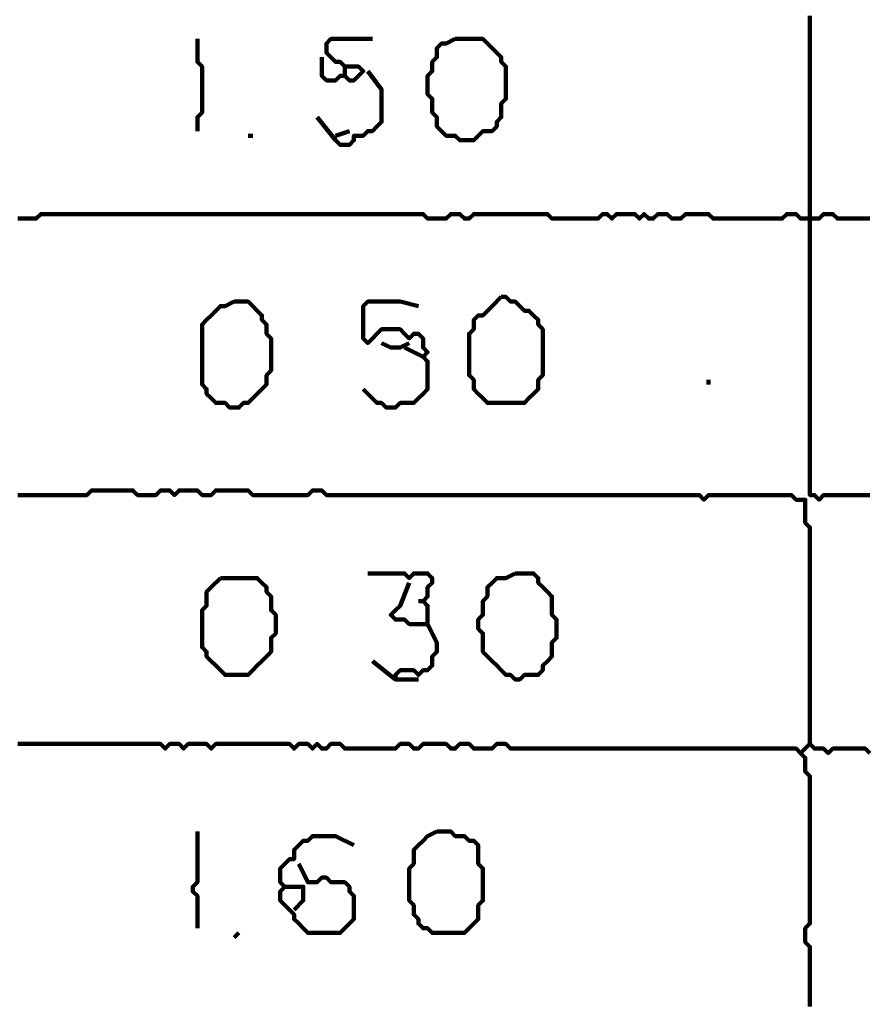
# Model space of a CAD drawing. Header units: metres. Extents: x 1959 to 4131, y 3282 to 4313.
# Tile 41 of 256: x 2124.23 to 2125.93, y 4295.84 to 4297.81. Entities that reach past the tile are written whole.
import ezdxf

# ---------------------------------------------------------------- set-up
doc = ezdxf.new("R2010")
doc.units = ezdxf.units.M
doc.layers.add('P', color=250, linetype='Continuous', lineweight=100)

msp = doc.modelspace()

# ---------------------------------------------------------------- linework, layer by layer
at = {"layer": 'P', "color": 0, "linetype": 'Continuous'}
for points in [[(2125.8107, 4297.8208), (2125.8107, 4297.8116), (2125.8107, 4297.8024), (2125.8107, 4297.7931), (2125.8107, 4297.7839), (2125.8107, 4297.7747), (2125.8107, 4297.7654), (2125.8107, 4297.7562), (2125.8107, 4297.747), (2125.8107, 4297.7378), (2125.8107, 4297.7285), (2125.8107, 4297.7193), (2125.8107, 4297.7101), (2125.8107, 4297.7008), (2125.8107, 4297.6916), (2125.8107, 4297.6824), (2125.8107, 4297.6731), (2125.8107, 4297.6639), (2125.8107, 4297.6547), (2125.8107, 4297.6454), (2125.8107, 4297.6362), (2125.8107, 4297.627), (2125.8107, 4297.6178), (2125.8107, 4297.6085), (2125.8107, 4297.5993), (2125.8107, 4297.5901), (2125.8107, 4297.5808), (2125.8107, 4297.5716), (2125.8107, 4297.5624), (2125.8107, 4297.5531), (2125.8107, 4297.5439), (2125.8107, 4297.5347), (2125.8107, 4297.5254), (2125.8107, 4297.5162), (2125.8107, 4297.507), (2125.8107, 4297.4978), (2125.8107, 4297.4885), (2125.8107, 4297.4793), (2125.8107, 4297.4701), (2125.8107, 4297.4608), (2125.8107, 4297.4516), (2125.8107, 4297.4424), (2125.8107, 4297.4331), (2125.8107, 4297.4239), (2125.8107, 4297.4147), (2125.8107, 4297.4054), (2125.8107, 4297.3962), (2125.8107, 4297.387), (2125.8107, 4297.3778), (2125.8107, 4297.3685), (2125.8107, 4297.3593), (2125.8107, 4297.3501), (2125.8107, 4297.3408), (2125.8107, 4297.3316), (2125.8107, 4297.3224), (2125.8107, 4297.3131), (2125.8107, 4297.3039), (2125.8107, 4297.2947), (2125.8107, 4297.2854), (2125.8107, 4297.2762), (2125.8107, 4297.267), (2125.8107, 4297.2578), (2125.8107, 4297.2485), (2125.8107, 4297.2393), (2125.8107, 4297.2301), (2125.8107, 4297.2208), (2125.8107, 4297.2116), (2125.8107, 4297.2024), (2125.8107, 4297.1931), (2125.8107, 4297.1839), (2125.8107, 4297.1747), (2125.8107, 4297.1654), (2125.8107, 4297.1562), (2125.8107, 4297.147), (2125.8107, 4297.1378), (2125.8107, 4297.1285), (2125.8107, 4297.1193), (2125.8107, 4297.1101), (2125.8107, 4297.1008), (2125.8107, 4297.0916), (2125.8107, 4297.0824), (2125.8107, 4297.0731), (2125.8107, 4297.0639), (2125.8107, 4297.0547), (2125.8107, 4297.0454), (2125.8107, 4297.0362), (2125.8107, 4297.027), (2125.8107, 4297.0178), (2125.8107, 4297.0085), (2125.8107, 4296.9993), (2125.8107, 4296.9901), (2125.8107, 4296.9808), (2125.8107, 4296.9716), (2125.8107, 4296.9624), (2125.8107, 4296.9531), (2125.8107, 4296.9439), (2125.8107, 4296.9347), (2125.8107, 4296.9254), (2125.8107, 4296.9162), (2125.8107, 4296.907), (2125.8107, 4296.8978), (2125.8107, 4296.8885), (2125.8107, 4296.8793), (2125.8107, 4296.8701), (2125.8107, 4296.8608), (2125.8199, 4296.8608), (2125.8292, 4296.8516), (2125.8384, 4296.8608), (2125.8476, 4296.8608), (2125.8568, 4296.8608), (2125.8661, 4296.8608), (2125.8753, 4296.8608), (2125.8845, 4296.8608), (2125.8938, 4296.8608), (2125.903, 4296.8608), (2125.9122, 4296.8608), (2125.9215, 4296.8608), (2125.9307, 4296.8608)], [(2124.583, 4297.7747), (2124.583, 4297.7378), (2124.583, 4297.7285), (2124.5922, 4297.7193), (2124.5922, 4297.7101), (2124.5922, 4297.7008), (2124.5922, 4297.6916), (2124.5922, 4297.6824), (2124.5922, 4297.6731), (2124.5922, 4297.6639), (2124.5922, 4297.6547), (2124.5922, 4297.6454), (2124.5922, 4297.6362), (2124.5922, 4297.627), (2124.583, 4297.6178), (2124.583, 4297.6085), (2124.583, 4297.5901)], [(2124.8322, 4297.7378), (2124.8322, 4297.7008), (2124.8415, 4297.6916), (2124.8507, 4297.6916), (2124.8599, 4297.6916), (2124.8692, 4297.7008), (2124.8784, 4297.7008), (2124.8876, 4297.6916), (2124.8968, 4297.6916), (2124.9061, 4297.7008), (2124.9153, 4297.7101), (2124.9061, 4297.7193), (2124.8968, 4297.7193), (2124.8876, 4297.7193), (2124.8784, 4297.7193), (2124.8692, 4297.7285), (2124.8599, 4297.7285), (2124.8507, 4297.7378), (2124.8415, 4297.747), (2124.8415, 4297.7562), (2124.8415, 4297.7654), (2124.8507, 4297.7747), (2124.8599, 4297.7747), (2124.8692, 4297.7747), (2124.8784, 4297.7747), (2124.8876, 4297.7747), (2124.8968, 4297.7747), (2124.9061, 4297.7747), (2124.9338, 4297.7747)], [(2125.0999, 4297.7747), (2125.1092, 4297.7747), (2125.1184, 4297.7747), (2125.1276, 4297.7747), (2125.1368, 4297.7747), (2125.1461, 4297.7747), (2125.1553, 4297.7747), (2125.1645, 4297.7654), (2125.1738, 4297.7562), (2125.183, 4297.747), (2125.1922, 4297.7378), (2125.1922, 4297.7285), (2125.2015, 4297.7193), (2125.2015, 4297.7101), (2125.2015, 4297.7008), (2125.2015, 4297.6916), (2125.2015, 4297.6824), (2125.2015, 4297.6731), (2125.2015, 4297.6639), (2125.2015, 4297.6547), (2125.1922, 4297.6454), (2125.1922, 4297.6362), (2125.1922, 4297.627), (2125.1922, 4297.6178), (2125.183, 4297.6085), (2125.183, 4297.5993), (2125.1738, 4297.5901), (2125.1645, 4297.5901), (2125.1553, 4297.5901), (2125.1461, 4297.5808), (2125.1368, 4297.5716), (2125.1276, 4297.5716), (2125.1184, 4297.5716), (2125.1092, 4297.5716), (2125.0999, 4297.5808), (2125.0907, 4297.5808), (2125.0815, 4297.5808), (2125.0722, 4297.5901), (2125.063, 4297.5993), (2125.063, 4297.6085), (2125.063, 4297.6178), (2125.0538, 4297.627), (2125.0538, 4297.6362), (2125.0538, 4297.6454), (2125.0538, 4297.6547), (2125.0445, 4297.6639), (2125.0445, 4297.6731), (2125.0445, 4297.6824), (2125.0445, 4297.6916), (2125.0445, 4297.7008), (2125.0538, 4297.7101), (2125.0538, 4297.7193), (2125.0538, 4297.7285), (2125.063, 4297.7378), (2125.063, 4297.747), (2125.063, 4297.7562), (2125.0722, 4297.7654), (2125.0815, 4297.7654), (2125.0999, 4297.7747)], [(2124.9245, 4297.7101), (2124.9522, 4297.6731), (2124.9522, 4297.6639), (2124.9522, 4297.6547), (2124.9522, 4297.6454), (2124.9522, 4297.6362), (2124.9522, 4297.627), (2124.9522, 4297.6178), (2124.9522, 4297.6085), (2124.943, 4297.5993), (2124.9338, 4297.5901), (2124.9245, 4297.5901), (2124.9153, 4297.5808), (2124.9061, 4297.5808), (2124.8968, 4297.5808), (2124.8968, 4297.5716), (2124.8876, 4297.5624), (2124.8784, 4297.5624), (2124.8692, 4297.5624), (2124.8599, 4297.5716), (2124.823, 4297.6178)], [(2124.8784, 4297.7193), (2124.8784, 4297.7008)], [(2124.8599, 4297.5808), (2124.8876, 4297.5901)], [(2124.6845, 4297.5808), (2124.6938, 4297.5808)], [(2124.223, 4297.4147), (2124.2322, 4297.4147), (2124.2415, 4297.4147), (2124.2507, 4297.4147), (2124.2599, 4297.4147), (2124.2692, 4297.4239), (2124.2784, 4297.4239), (2124.2876, 4297.4239), (2124.2968, 4297.4239), (2124.3061, 4297.4239), (2124.3153, 4297.4239), (2124.3245, 4297.4239), (2124.3338, 4297.4239), (2124.343, 4297.4239), (2124.3522, 4297.4239), (2124.3615, 4297.4239), (2124.3707, 4297.4239), (2124.3799, 4297.4239), (2124.3892, 4297.4239), (2124.3984, 4297.4239), (2124.4076, 4297.4239), (2124.4168, 4297.4239), (2124.4261, 4297.4239), (2124.4353, 4297.4239), (2124.4445, 4297.4239), (2124.4538, 4297.4239), (2124.463, 4297.4239), (2124.4722, 4297.4239), (2124.4815, 4297.4239), (2124.4907, 4297.4239), (2124.4999, 4297.4239), (2124.5092, 4297.4239), (2124.5184, 4297.4239), (2124.5276, 4297.4239), (2124.5368, 4297.4239), (2124.5461, 4297.4239), (2124.5553, 4297.4239), (2124.5645, 4297.4239), (2124.5738, 4297.4239), (2124.583, 4297.4239), (2124.5922, 4297.4239), (2124.6015, 4297.4239), (2124.6107, 4297.4239), (2124.6199, 4297.4239), (2124.6292, 4297.4239), (2124.6384, 4297.4239), (2124.6476, 4297.4239), (2124.6568, 4297.4239), (2124.6661, 4297.4239), (2124.6753, 4297.4239), (2124.6845, 4297.4239), (2124.6938, 4297.4239), (2124.703, 4297.4239), (2124.7122, 4297.4239), (2124.7215, 4297.4239), (2124.7307, 4297.4239), (2124.7399, 4297.4239), (2124.7492, 4297.4239), (2124.7584, 4297.4239), (2124.7676, 4297.4239), (2124.7768, 4297.4239), (2124.7861, 4297.4239), (2124.7953, 4297.4239), (2124.8045, 4297.4239), (2124.8138, 4297.4239), (2124.823, 4297.4239), (2124.8322, 4297.4239), (2124.8415, 4297.4239), (2124.8507, 4297.4239), (2124.8599, 4297.4239), (2124.8692, 4297.4239), (2124.8784, 4297.4239), (2124.8876, 4297.4239), (2124.8968, 4297.4239), (2124.9061, 4297.4239), (2124.9153, 4297.4239), (2124.9245, 4297.4239), (2124.9338, 4297.4239), (2124.943, 4297.4239), (2124.9522, 4297.4239), (2124.9615, 4297.4239), (2124.9707, 4297.4239), (2124.9799, 4297.4239), (2124.9892, 4297.4239), (2124.9984, 4297.4239), (2125.0076, 4297.4239), (2125.0168, 4297.4239), (2125.0261, 4297.4239), (2125.0353, 4297.4239), (2125.0445, 4297.4147), (2125.0538, 4297.4147), (2125.063, 4297.4147), (2125.0722, 4297.4147), (2125.0815, 4297.4147), (2125.0907, 4297.4239), (2125.0999, 4297.4239), (2125.1092, 4297.4239), (2125.1184, 4297.4147), (2125.1276, 4297.4147), (2125.1368, 4297.4239), (2125.1461, 4297.4239), (2125.1553, 4297.4239), (2125.1645, 4297.4239), (2125.1738, 4297.4239), (2125.183, 4297.4239), (2125.1922, 4297.4239), (2125.2015, 4297.4239), (2125.2107, 4297.4239), (2125.2199, 4297.4239), (2125.2292, 4297.4239), (2125.2384, 4297.4239), (2125.2476, 4297.4239), (2125.2568, 4297.4239), (2125.2661, 4297.4239), (2125.2753, 4297.4239), (2125.2845, 4297.4239), (2125.2938, 4297.4147), (2125.303, 4297.4147), (2125.3122, 4297.4147), (2125.3215, 4297.4147), (2125.3307, 4297.4147), (2125.3399, 4297.4147), (2125.3492, 4297.4147), (2125.3584, 4297.4147), (2125.3676, 4297.4147), (2125.3768, 4297.4147), (2125.3861, 4297.4147), (2125.3953, 4297.4239), (2125.4045, 4297.4239), (2125.4138, 4297.4147), (2125.423, 4297.4239), (2125.4322, 4297.4239), (2125.4415, 4297.4239), (2125.4507, 4297.4239), (2125.4599, 4297.4239), (2125.4692, 4297.4147), (2125.4784, 4297.4239), (2125.4876, 4297.4147), (2125.4968, 4297.4147), (2125.5061, 4297.4239), (2125.5153, 4297.4239), (2125.5245, 4297.4239), (2125.5338, 4297.4147), (2125.543, 4297.4147), (2125.5522, 4297.4147), (2125.5615, 4297.4239), (2125.5707, 4297.4239), (2125.5799, 4297.4239), (2125.5892, 4297.4239), (2125.5984, 4297.4239), (2125.6076, 4297.4239), (2125.6168, 4297.4147), (2125.6261, 4297.4147), (2125.6353, 4297.4147), (2125.6445, 4297.4147), (2125.6538, 4297.4147), (2125.663, 4297.4147), (2125.6722, 4297.4147), (2125.6815, 4297.4147), (2125.6907, 4297.4147), (2125.6999, 4297.4147), (2125.7092, 4297.4147), (2125.7184, 4297.4147), (2125.7276, 4297.4147), (2125.7368, 4297.4147), (2125.7461, 4297.4147), (2125.7553, 4297.4147), (2125.7645, 4297.4239), (2125.7738, 4297.4239), (2125.783, 4297.4239), (2125.7922, 4297.4147), (2125.8015, 4297.4147), (2125.8107, 4297.4147), (2125.8199, 4297.4147), (2125.8292, 4297.4147), (2125.8384, 4297.4239), (2125.8476, 4297.4239), (2125.8568, 4297.4239), (2125.8661, 4297.4147), (2125.8753, 4297.4147), (2125.8845, 4297.4147), (2125.8938, 4297.4147), (2125.903, 4297.4147), (2125.9122, 4297.4147), (2125.9215, 4297.4147), (2125.9307, 4297.4147)], [(2125.1922, 4297.2578), (2125.2015, 4297.2578), (2125.2107, 4297.2485), (2125.2199, 4297.2485), (2125.2292, 4297.2393), (2125.2384, 4297.2301), (2125.2476, 4297.2301), (2125.2568, 4297.2208), (2125.2661, 4297.2116), (2125.2661, 4297.2024), (2125.2753, 4297.1931), (2125.2753, 4297.1839), (2125.2753, 4297.1747), (2125.2753, 4297.1654), (2125.2753, 4297.1562), (2125.2753, 4297.147), (2125.2753, 4297.1378), (2125.2753, 4297.1285), (2125.2753, 4297.1193), (2125.2753, 4297.1101), (2125.2753, 4297.1008), (2125.2661, 4297.0916), (2125.2661, 4297.0824), (2125.2661, 4297.0731), (2125.2568, 4297.0639), (2125.2476, 4297.0547), (2125.2384, 4297.0454), (2125.2292, 4297.0454), (2125.2199, 4297.0454), (2125.2107, 4297.0454), (2125.2015, 4297.0454), (2125.1922, 4297.0454), (2125.183, 4297.0454), (2125.1738, 4297.0454), (2125.1645, 4297.0454), (2125.1553, 4297.0547), (2125.1461, 4297.0639), (2125.1368, 4297.0731), (2125.1368, 4297.0824), (2125.1368, 4297.0916), (2125.1276, 4297.1008), (2125.1276, 4297.1101), (2125.1276, 4297.1193), (2125.1276, 4297.1285), (2125.1276, 4297.1378), (2125.1276, 4297.147), (2125.1276, 4297.1562), (2125.1276, 4297.1654), (2125.1276, 4297.1747), (2125.1276, 4297.1839), (2125.1368, 4297.1931), (2125.1368, 4297.2024), (2125.1368, 4297.2116), (2125.1461, 4297.2208), (2125.1553, 4297.2208), (2125.1645, 4297.2301), (2125.1738, 4297.2393), (2125.1922, 4297.2578)], [(2124.6568, 4297.2485), (2124.6661, 4297.2485), (2124.6753, 4297.2485), (2124.6845, 4297.2485), (2124.6938, 4297.2393), (2124.703, 4297.2301), (2124.7122, 4297.2208), (2124.7122, 4297.2116), (2124.7215, 4297.2024), (2124.7215, 4297.1931), (2124.7215, 4297.1839), (2124.7307, 4297.1747), (2124.7307, 4297.1654), (2124.7307, 4297.1562), (2124.7307, 4297.147), (2124.7307, 4297.1378), (2124.7307, 4297.1285), (2124.7307, 4297.1193), (2124.7307, 4297.1101), (2124.7215, 4297.1008), (2124.7215, 4297.0916), (2124.7215, 4297.0824), (2124.7122, 4297.0731), (2124.703, 4297.0639), (2124.6938, 4297.0547), (2124.6845, 4297.0454), (2124.6753, 4297.0454), (2124.6661, 4297.0362), (2124.6568, 4297.0362), (2124.6476, 4297.0362), (2124.6384, 4297.0454), (2124.6292, 4297.0454), (2124.6199, 4297.0454), (2124.6107, 4297.0547), (2124.6015, 4297.0639), (2124.6015, 4297.0731), (2124.5922, 4297.0824), (2124.5922, 4297.0916), (2124.5922, 4297.1008), (2124.5922, 4297.1101), (2124.5922, 4297.1193), (2124.5922, 4297.1285), (2124.5922, 4297.1378), (2124.5922, 4297.147), (2124.5922, 4297.1562), (2124.5922, 4297.1654), (2124.5922, 4297.1747), (2124.5922, 4297.1839), (2124.5922, 4297.1931), (2124.5922, 4297.2024), (2124.6015, 4297.2116), (2124.6107, 4297.2208), (2124.6199, 4297.2301), (2124.6292, 4297.2393), (2124.6384, 4297.2393), (2124.6568, 4297.2485)], [(2124.9153, 4297.0731), (2124.943, 4297.0454), (2124.9522, 4297.0454), (2124.9615, 4297.0362), (2124.9707, 4297.0362), (2124.9799, 4297.0362), (2124.9892, 4297.0454), (2124.9984, 4297.0454), (2125.0076, 4297.0454), (2125.0168, 4297.0454), (2125.0261, 4297.0547), (2125.0353, 4297.0639), (2125.0445, 4297.0731), (2125.0445, 4297.0824), (2125.0445, 4297.0916), (2125.0445, 4297.1008), (2125.0445, 4297.1101), (2125.0445, 4297.1193), (2125.0445, 4297.1285), (2125.0353, 4297.1378), (2125.0445, 4297.147), (2125.0353, 4297.1562), (2125.0353, 4297.1654), (2125.0353, 4297.1747), (2125.0261, 4297.1839), (2125.0168, 4297.1839), (2125.0076, 4297.1747), (2124.9984, 4297.1839), (2124.9892, 4297.1931), (2124.9799, 4297.1931), (2124.9707, 4297.1931), (2124.9615, 4297.1931), (2124.9522, 4297.1931), (2124.943, 4297.1839), (2124.9338, 4297.1747), (2124.9245, 4297.1654), (2124.9153, 4297.1747), (2124.9153, 4297.1839), (2124.9153, 4297.1931), (2124.9153, 4297.2024), (2124.9153, 4297.2116), (2124.9153, 4297.2208), (2124.9153, 4297.2301), (2124.9153, 4297.2393), (2124.9245, 4297.2485), (2124.9338, 4297.2485), (2124.943, 4297.2485), (2124.9522, 4297.2485), (2124.9615, 4297.2485), (2124.9707, 4297.2485), (2124.9799, 4297.2485), (2124.9892, 4297.2485), (2125.0261, 4297.2393)], [(2124.9522, 4297.1654), (2124.9707, 4297.1562), (2124.9799, 4297.1562), (2124.9892, 4297.1562), (2125.0076, 4297.1654)], [(2124.9984, 4297.1562), (2125.0353, 4297.1378)], [(2125.6076, 4297.0916), (2125.6076, 4297.0824)], [(2124.223, 4296.8608), (2124.2322, 4296.8608), (2124.2415, 4296.8608), (2124.2507, 4296.8608), (2124.2599, 4296.8608), (2124.2692, 4296.8608), (2124.2784, 4296.8608), (2124.2876, 4296.8608), (2124.2968, 4296.8608), (2124.3061, 4296.8608), (2124.3153, 4296.8608), (2124.3245, 4296.8608), (2124.3338, 4296.8608), (2124.343, 4296.8608), (2124.3522, 4296.8608), (2124.3615, 4296.8608), (2124.3707, 4296.8701), (2124.3799, 4296.8701), (2124.3892, 4296.8701), (2124.3984, 4296.8701), (2124.4076, 4296.8701), (2124.4168, 4296.8701), (2124.4261, 4296.8701), (2124.4353, 4296.8701), (2124.4445, 4296.8701), (2124.4538, 4296.8701), (2124.463, 4296.8608), (2124.4722, 4296.8608), (2124.4815, 4296.8608), (2124.4907, 4296.8608), (2124.4999, 4296.8608), (2124.5092, 4296.8701), (2124.5184, 4296.8701), (2124.5276, 4296.8701), (2124.5368, 4296.8608), (2124.5461, 4296.8701), (2124.5553, 4296.8701), (2124.5645, 4296.8701), (2124.5738, 4296.8701), (2124.583, 4296.8701), (2124.5922, 4296.8608), (2124.6015, 4296.8608), (2124.6107, 4296.8608), (2124.6199, 4296.8701), (2124.6292, 4296.8701), (2124.6384, 4296.8701), (2124.6476, 4296.8701), (2124.6568, 4296.8701), (2124.6661, 4296.8701), (2124.6753, 4296.8701), (2124.6845, 4296.8701), (2124.6938, 4296.8608), (2124.703, 4296.8608), (2124.7122, 4296.8608), (2124.7215, 4296.8608), (2124.7307, 4296.8608), (2124.7399, 4296.8608), (2124.7492, 4296.8608), (2124.7584, 4296.8608), (2124.7676, 4296.8608), (2124.7768, 4296.8608), (2124.7861, 4296.8608), (2124.7953, 4296.8608), (2124.8045, 4296.8608), (2124.8138, 4296.8701), (2124.823, 4296.8701), (2124.8322, 4296.8701), (2124.8415, 4296.8608), (2124.8507, 4296.8608), (2124.8599, 4296.8608), (2124.8692, 4296.8608), (2124.8784, 4296.8608), (2124.8876, 4296.8608), (2124.8968, 4296.8608), (2124.9061, 4296.8608), (2124.9153, 4296.8608), (2124.9245, 4296.8608), (2124.9338, 4296.8608), (2124.943, 4296.8608), (2124.9522, 4296.8608), (2124.9615, 4296.8608), (2124.9707, 4296.8608), (2124.9799, 4296.8608), (2124.9892, 4296.8608), (2124.9984, 4296.8608), (2125.0076, 4296.8608), (2125.0168, 4296.8608), (2125.0261, 4296.8608), (2125.0353, 4296.8608), (2125.0445, 4296.8608), (2125.0538, 4296.8608), (2125.063, 4296.8608), (2125.0722, 4296.8608), (2125.0815, 4296.8608), (2125.0907, 4296.8608), (2125.0999, 4296.8608), (2125.1092, 4296.8608), (2125.1184, 4296.8608), (2125.1276, 4296.8608), (2125.1368, 4296.8608), (2125.1461, 4296.8608), (2125.1553, 4296.8608), (2125.1645, 4296.8608), (2125.1738, 4296.8608), (2125.183, 4296.8608), (2125.1922, 4296.8608), (2125.2015, 4296.8608), (2125.2107, 4296.8608), (2125.2199, 4296.8608), (2125.2292, 4296.8608), (2125.2384, 4296.8608), (2125.2476, 4296.8608), (2125.2568, 4296.8608), (2125.2661, 4296.8608), (2125.2753, 4296.8608), (2125.2845, 4296.8608), (2125.2938, 4296.8608), (2125.303, 4296.8608), (2125.3122, 4296.8608), (2125.3215, 4296.8608), (2125.3307, 4296.8608), (2125.3399, 4296.8608), (2125.3492, 4296.8608), (2125.3584, 4296.8608), (2125.3676, 4296.8608), (2125.3768, 4296.8608), (2125.3861, 4296.8608), (2125.3953, 4296.8608), (2125.4045, 4296.8608), (2125.4138, 4296.8608), (2125.423, 4296.8608), (2125.4322, 4296.8608), (2125.4415, 4296.8608), (2125.4507, 4296.8608), (2125.4599, 4296.8608), (2125.4692, 4296.8608), (2125.4784, 4296.8608), (2125.4876, 4296.8608), (2125.4968, 4296.8608), (2125.5061, 4296.8608), (2125.5153, 4296.8608), (2125.5245, 4296.8608), (2125.5338, 4296.8608), (2125.543, 4296.8608), (2125.5522, 4296.8608), (2125.5615, 4296.8608), (2125.5707, 4296.8608), (2125.5799, 4296.8608), (2125.5892, 4296.8608), (2125.5984, 4296.8516), (2125.6076, 4296.8608), (2125.6168, 4296.8608), (2125.6261, 4296.8608), (2125.6353, 4296.8608), (2125.6445, 4296.8608), (2125.6538, 4296.8608), (2125.663, 4296.8608), (2125.6722, 4296.8608), (2125.6815, 4296.8608), (2125.6907, 4296.8608), (2125.6999, 4296.8608), (2125.7092, 4296.8608), (2125.7184, 4296.8608), (2125.7276, 4296.8608), (2125.7368, 4296.8608), (2125.7461, 4296.8608), (2125.7553, 4296.8608), (2125.7645, 4296.8608), (2125.7738, 4296.8608), (2125.783, 4296.8516), (2125.7922, 4296.8516), (2125.8015, 4296.8516), (2125.8015, 4296.8424), (2125.8015, 4296.8331), (2125.8015, 4296.8239), (2125.8015, 4296.8147), (2125.8015, 4296.8054), (2125.8107, 4296.7962), (2125.8107, 4296.787), (2125.8107, 4296.7778), (2125.8107, 4296.7685), (2125.8107, 4296.7593), (2125.8107, 4296.7501), (2125.8107, 4296.7408), (2125.8107, 4296.7316), (2125.8107, 4296.7224), (2125.8107, 4296.7131), (2125.8107, 4296.7039), (2125.8107, 4296.6947), (2125.8107, 4296.6854), (2125.8107, 4296.6762), (2125.8107, 4296.667), (2125.8107, 4296.6578), (2125.8107, 4296.6485), (2125.8107, 4296.6393), (2125.8107, 4296.6301), (2125.8107, 4296.6208), (2125.8107, 4296.6116), (2125.8107, 4296.6024), (2125.8107, 4296.5931), (2125.8107, 4296.5839), (2125.8107, 4296.5747), (2125.8107, 4296.5654), (2125.8107, 4296.5562), (2125.8107, 4296.547), (2125.8107, 4296.5378), (2125.8107, 4296.5285), (2125.8107, 4296.5193), (2125.8107, 4296.5101), (2125.8107, 4296.5008), (2125.8107, 4296.4916), (2125.8107, 4296.4824), (2125.8107, 4296.4731), (2125.8107, 4296.4639), (2125.8107, 4296.4547), (2125.8107, 4296.4454), (2125.8107, 4296.4362), (2125.8107, 4296.427), (2125.8107, 4296.4178), (2125.8107, 4296.4085), (2125.8107, 4296.3993), (2125.8107, 4296.3901), (2125.8107, 4296.3808), (2125.8107, 4296.3716), (2125.8107, 4296.3624), (2125.8199, 4296.3531), (2125.8292, 4296.3531), (2125.8384, 4296.3531), (2125.8476, 4296.3439), (2125.8568, 4296.3531), (2125.8661, 4296.3531), (2125.8753, 4296.3531), (2125.8845, 4296.3531), (2125.8938, 4296.3531), (2125.903, 4296.3531), (2125.9122, 4296.3531), (2125.9215, 4296.3531), (2125.9307, 4296.3439)], [(2124.9245, 4296.7039), (2124.9615, 4296.7039), (2124.9707, 4296.7039), (2124.9799, 4296.7039), (2124.9892, 4296.7039), (2124.9984, 4296.7039), (2125.0076, 4296.6947), (2125.0168, 4296.7039), (2125.0261, 4296.7039), (2125.0353, 4296.7039), (2125.0445, 4296.7039), (2125.0538, 4296.6947), (2125.0538, 4296.6854), (2125.0445, 4296.6762), (2125.0445, 4296.667), (2125.0445, 4296.6578), (2125.0353, 4296.6485), (2125.0445, 4296.6393), (2125.0445, 4296.6301), (2125.0445, 4296.6208), (2125.0445, 4296.6116), (2125.0445, 4296.6024), (2125.0353, 4296.6024), (2125.0261, 4296.6024), (2125.0168, 4296.6024), (2125.0076, 4296.6024), (2124.9984, 4296.6116), (2124.9892, 4296.6116), (2124.9799, 4296.6116), (2124.9707, 4296.6208), (2124.9799, 4296.6301), (2124.9892, 4296.6393), (2125.0076, 4296.6854)], [(2125.2199, 4296.7039), (2125.2292, 4296.7039), (2125.2384, 4296.7039), (2125.2476, 4296.7039), (2125.2568, 4296.7039), (2125.2661, 4296.6947), (2125.2661, 4296.6854), (2125.2753, 4296.6762), (2125.2845, 4296.667), (2125.2938, 4296.6578), (2125.2938, 4296.6485), (2125.2938, 4296.6393), (2125.2938, 4296.6301), (2125.2938, 4296.6208), (2125.303, 4296.6116), (2125.303, 4296.6024), (2125.303, 4296.5931), (2125.303, 4296.5839), (2125.303, 4296.5747), (2125.2938, 4296.5654), (2125.2938, 4296.5562), (2125.2938, 4296.547), (2125.2938, 4296.5378), (2125.2845, 4296.5285), (2125.2753, 4296.5193), (2125.2753, 4296.5101), (2125.2661, 4296.5008), (2125.2568, 4296.5008), (2125.2476, 4296.5008), (2125.2384, 4296.5008), (2125.2292, 4296.4916), (2125.2199, 4296.4916), (2125.2107, 4296.5008), (2125.2015, 4296.5008), (2125.1922, 4296.5101), (2125.183, 4296.5193), (2125.1738, 4296.5285), (2125.1645, 4296.5378), (2125.1553, 4296.547), (2125.1553, 4296.5562), (2125.1553, 4296.5654), (2125.1553, 4296.5747), (2125.1553, 4296.5839), (2125.1461, 4296.5931), (2125.1461, 4296.6024), (2125.1461, 4296.6116), (2125.1553, 4296.6208), (2125.1553, 4296.6301), (2125.1553, 4296.6393), (2125.1553, 4296.6485), (2125.1645, 4296.6578), (2125.1645, 4296.667), (2125.1645, 4296.6762), (2125.1738, 4296.6854), (2125.183, 4296.6947), (2125.1922, 4296.6947), (2125.2015, 4296.6947), (2125.2199, 4296.7039)], [(2124.6292, 4296.6947), (2124.6384, 4296.6947), (2124.6476, 4296.6947), (2124.6568, 4296.6947), (2124.6661, 4296.6947), (2124.6753, 4296.6947), (2124.6845, 4296.6947), (2124.6938, 4296.6947), (2124.703, 4296.6947), (2124.7122, 4296.6854), (2124.7215, 4296.6762), (2124.7215, 4296.667), (2124.7307, 4296.6578), (2124.7307, 4296.6485), (2124.7307, 4296.6393), (2124.7307, 4296.6301), (2124.7399, 4296.6208), (2124.7399, 4296.6116), (2124.7399, 4296.6024), (2124.7399, 4296.5931), (2124.7399, 4296.5839), (2124.7307, 4296.5747), (2124.7307, 4296.5654), (2124.7307, 4296.5562), (2124.7307, 4296.547), (2124.7215, 4296.5378), (2124.7122, 4296.5285), (2124.703, 4296.5193), (2124.6938, 4296.5101), (2124.6845, 4296.5008), (2124.6753, 4296.5008), (2124.6661, 4296.5008), (2124.6568, 4296.5008), (2124.6476, 4296.5008), (2124.6384, 4296.5008), (2124.6292, 4296.5101), (2124.6199, 4296.5193), (2124.6107, 4296.5285), (2124.6015, 4296.5378), (2124.6015, 4296.547), (2124.5922, 4296.5562), (2124.5922, 4296.5654), (2124.5922, 4296.5747), (2124.5922, 4296.5839), (2124.5922, 4296.5931), (2124.5922, 4296.6024), (2124.5922, 4296.6116), (2124.5922, 4296.6208), (2124.5922, 4296.6301), (2124.6015, 4296.6393), (2124.6015, 4296.6485), (2124.6015, 4296.6578), (2124.6015, 4296.667), (2124.6107, 4296.6762), (2124.6292, 4296.6947)], [(2125.0261, 4296.6485), (2125.0353, 4296.6485)], [(2125.0445, 4296.6024), (2125.063, 4296.5654), (2125.063, 4296.5562), (2125.063, 4296.547), (2125.0538, 4296.5378), (2125.0538, 4296.5285), (2125.0538, 4296.5193), (2125.0445, 4296.5101), (2125.0353, 4296.5101), (2125.0261, 4296.5008), (2125.0168, 4296.5101), (2125.0076, 4296.5101), (2124.9984, 4296.5101), (2124.9892, 4296.5101), (2124.9799, 4296.5008), (2124.9799, 4296.4916), (2125.0261, 4296.4916)], [(2124.9338, 4296.5285), (2124.9799, 4296.4916)], [(2125.8107, 4295.8362), (2125.8107, 4295.8454), (2125.8107, 4295.8547), (2125.8107, 4295.8639), (2125.8107, 4295.8731), (2125.8107, 4295.8824), (2125.8107, 4295.8916), (2125.8107, 4295.9008), (2125.8107, 4295.9101), (2125.8107, 4295.9193), (2125.8107, 4295.9285), (2125.8107, 4295.9378), (2125.8107, 4295.947), (2125.8107, 4295.9562), (2125.8015, 4295.9654), (2125.8015, 4295.9747), (2125.8015, 4295.9839), (2125.8015, 4295.9931), (2125.8107, 4296.0024), (2125.8107, 4296.0116), (2125.8107, 4296.0208), (2125.8107, 4296.0301), (2125.8107, 4296.0393), (2125.8107, 4296.0485), (2125.8107, 4296.0578), (2125.8107, 4296.067), (2125.8107, 4296.0762), (2125.8107, 4296.0854), (2125.8107, 4296.0947), (2125.8107, 4296.1039), (2125.8107, 4296.1131), (2125.8107, 4296.1224), (2125.8107, 4296.1316), (2125.8107, 4296.1408), (2125.8107, 4296.1501), (2125.8107, 4296.1593), (2125.8107, 4296.1685), (2125.8107, 4296.1778), (2125.8107, 4296.187), (2125.8107, 4296.1962), (2125.8107, 4296.2054), (2125.8107, 4296.2147), (2125.8107, 4296.2239), (2125.8107, 4296.2331), (2125.8107, 4296.2424), (2125.8107, 4296.2516), (2125.8107, 4296.2608), (2125.8107, 4296.2701), (2125.8107, 4296.2793), (2125.8107, 4296.2885), (2125.8107, 4296.2978), (2125.8015, 4296.307), (2125.8015, 4296.3162), (2125.8015, 4296.3254), (2125.8015, 4296.3347), (2125.7922, 4296.3439), (2125.783, 4296.3531), (2125.7738, 4296.3531), (2125.7645, 4296.3531), (2125.7553, 4296.3531), (2125.7461, 4296.3531), (2125.7368, 4296.3531), (2125.7276, 4296.3531), (2125.7184, 4296.3531), (2125.7092, 4296.3531), (2125.6999, 4296.3531), (2125.6907, 4296.3531), (2125.6815, 4296.3531), (2125.6722, 4296.3531), (2125.663, 4296.3531), (2125.6538, 4296.3531), (2125.6445, 4296.3531), (2125.6353, 4296.3531), (2125.6261, 4296.3531), (2125.6168, 4296.3531), (2125.6076, 4296.3531), (2125.5984, 4296.3531), (2125.5892, 4296.3531), (2125.5799, 4296.3531), (2125.5707, 4296.3531), (2125.5615, 4296.3531), (2125.5522, 4296.3531), (2125.543, 4296.3531), (2125.5338, 4296.3531), (2125.5245, 4296.3531), (2125.5153, 4296.3531), (2125.5061, 4296.3531), (2125.4968, 4296.3531), (2125.4876, 4296.3531), (2125.4784, 4296.3531), (2125.4692, 4296.3531), (2125.4599, 4296.3531), (2125.4507, 4296.3531), (2125.4415, 4296.3531), (2125.4322, 4296.3531), (2125.423, 4296.3531), (2125.4138, 4296.3531), (2125.4045, 4296.3531), (2125.3953, 4296.3531), (2125.3861, 4296.3531), (2125.3768, 4296.3531), (2125.3676, 4296.3531), (2125.3584, 4296.3531), (2125.3492, 4296.3531), (2125.3399, 4296.3531), (2125.3307, 4296.3531), (2125.3215, 4296.3531), (2125.3122, 4296.3531), (2125.303, 4296.3531), (2125.2938, 4296.3531), (2125.2845, 4296.3531), (2125.2753, 4296.3531), (2125.2661, 4296.3531), (2125.2568, 4296.3531), (2125.2476, 4296.3531), (2125.2384, 4296.3531), (2125.2292, 4296.3531), (2125.2199, 4296.3531), (2125.2107, 4296.3531), (2125.2015, 4296.3624), (2125.1922, 4296.3624), (2125.183, 4296.3624), (2125.1738, 4296.3531), (2125.1645, 4296.3531), (2125.1553, 4296.3531), (2125.1461, 4296.3531), (2125.1368, 4296.3531), (2125.1276, 4296.3624), (2125.1184, 4296.3624), (2125.1092, 4296.3624), (2125.0999, 4296.3531), (2125.0907, 4296.3531), (2125.0815, 4296.3624), (2125.0722, 4296.3624), (2125.063, 4296.3624), (2125.0538, 4296.3624), (2125.0445, 4296.3624), (2125.0353, 4296.3624), (2125.0261, 4296.3531), (2125.0168, 4296.3531), (2125.0076, 4296.3624), (2124.9984, 4296.3624), (2124.9892, 4296.3624), (2124.9799, 4296.3531), (2124.9707, 4296.3531), (2124.9615, 4296.3531), (2124.9522, 4296.3531), (2124.943, 4296.3531), (2124.9338, 4296.3531), (2124.9245, 4296.3531), (2124.9153, 4296.3531), (2124.9061, 4296.3531), (2124.8968, 4296.3531), (2124.8876, 4296.3531), (2124.8784, 4296.3531), (2124.8692, 4296.3624), (2124.8599, 4296.3624), (2124.8507, 4296.3624), (2124.8415, 4296.3531), (2124.8322, 4296.3531), (2124.823, 4296.3624), (2124.8138, 4296.3531), (2124.8045, 4296.3624), (2124.7953, 4296.3624), (2124.7861, 4296.3624), (2124.7768, 4296.3531), (2124.7676, 4296.3624), (2124.7584, 4296.3624), (2124.7492, 4296.3624), (2124.7399, 4296.3624), (2124.7307, 4296.3624), (2124.7215, 4296.3624), (2124.7122, 4296.3624), (2124.703, 4296.3624), (2124.6938, 4296.3624), (2124.6845, 4296.3624), (2124.6753, 4296.3624), (2124.6661, 4296.3624), (2124.6568, 4296.3624), (2124.6476, 4296.3624), (2124.6384, 4296.3624), (2124.6292, 4296.3624), (2124.6199, 4296.3624), (2124.6107, 4296.3531), (2124.6015, 4296.3624), (2124.5922, 4296.3624), (2124.583, 4296.3624), (2124.5738, 4296.3624), (2124.5645, 4296.3624), (2124.5553, 4296.3531), (2124.5461, 4296.3624), (2124.5368, 4296.3624), (2124.5276, 4296.3624), (2124.5184, 4296.3531), (2124.5092, 4296.3624), (2124.4999, 4296.3624), (2124.4907, 4296.3624), (2124.4815, 4296.3624), (2124.4722, 4296.3624), (2124.463, 4296.3624), (2124.4538, 4296.3624), (2124.4445, 4296.3624), (2124.4353, 4296.3624), (2124.4261, 4296.3624), (2124.4168, 4296.3624), (2124.4076, 4296.3624), (2124.3984, 4296.3624), (2124.3892, 4296.3624), (2124.3799, 4296.3624), (2124.3707, 4296.3624), (2124.3615, 4296.3624), (2124.3522, 4296.3624), (2124.343, 4296.3624), (2124.3338, 4296.3624), (2124.3245, 4296.3624), (2124.3153, 4296.3624), (2124.3061, 4296.3624), (2124.2968, 4296.3624), (2124.2876, 4296.3624), (2124.2784, 4296.3624), (2124.2692, 4296.3624), (2124.2599, 4296.3624), (2124.2507, 4296.3624), (2124.2415, 4296.3624), (2124.2322, 4296.3624), (2124.223, 4296.3624)], [(2125.8107, 4296.3624), (2125.7922, 4296.3439)], [(2124.583, 4296.187), (2124.583, 4296.1501), (2124.583, 4296.1408), (2124.583, 4296.1316), (2124.583, 4296.1224), (2124.583, 4296.1131), (2124.583, 4296.1039), (2124.583, 4296.0947), (2124.583, 4296.0854), (2124.5738, 4296.0762), (2124.5738, 4296.067), (2124.583, 4296.0578), (2124.583, 4296.0485), (2124.583, 4296.0393), (2124.583, 4296.0301), (2124.583, 4296.0208), (2124.583, 4295.9931)], [(2125.063, 4296.187), (2125.0722, 4296.187), (2125.0815, 4296.187), (2125.0907, 4296.187), (2125.0999, 4296.1778), (2125.1092, 4296.1778), (2125.1184, 4296.1778), (2125.1276, 4296.1685), (2125.1368, 4296.1685), (2125.1461, 4296.1593), (2125.1461, 4296.1501), (2125.1461, 4296.1408), (2125.1461, 4296.1316), (2125.1461, 4296.1224), (2125.1553, 4296.1131), (2125.1553, 4296.1039), (2125.1553, 4296.0947), (2125.1553, 4296.0854), (2125.1553, 4296.0762), (2125.1553, 4296.067), (2125.1553, 4296.0578), (2125.1553, 4296.0485), (2125.1461, 4296.0393), (2125.1461, 4296.0301), (2125.1461, 4296.0208), (2125.1461, 4296.0116), (2125.1368, 4296.0024), (2125.1276, 4295.9931), (2125.1184, 4295.9839), (2125.1092, 4295.9839), (2125.0999, 4295.9839), (2125.0907, 4295.9839), (2125.0815, 4295.9839), (2125.0722, 4295.9839), (2125.063, 4295.9839), (2125.0538, 4295.9839), (2125.0445, 4295.9931), (2125.0353, 4295.9931), (2125.0261, 4296.0024), (2125.0261, 4296.0116), (2125.0168, 4296.0208), (2125.0168, 4296.0301), (2125.0168, 4296.0393), (2125.0076, 4296.0485), (2125.0076, 4296.0578), (2125.0076, 4296.067), (2125.0076, 4296.0762), (2125.0076, 4296.0854), (2125.0076, 4296.0947), (2125.0076, 4296.1039), (2125.0076, 4296.1131), (2125.0168, 4296.1224), (2125.0168, 4296.1316), (2125.0168, 4296.1408), (2125.0168, 4296.1501), (2125.0261, 4296.1593), (2125.0353, 4296.1685), (2125.0445, 4296.1778), (2125.063, 4296.187)], [(2124.7861, 4296.1224), (2124.8045, 4296.0854), (2124.8138, 4296.0854), (2124.823, 4296.0854), (2124.8322, 4296.0947), (2124.8415, 4296.0947), (2124.8507, 4296.0854), (2124.8599, 4296.0854), (2124.8692, 4296.0854), (2124.8784, 4296.0854), (2124.8876, 4296.0762), (2124.8876, 4296.067), (2124.8968, 4296.0578), (2124.8968, 4296.0485), (2124.8968, 4296.0393), (2124.8968, 4296.0301), (2124.8968, 4296.0208), (2124.8968, 4296.0116), (2124.8876, 4296.0024), (2124.8784, 4295.9931), (2124.8692, 4295.9839), (2124.8599, 4295.9839), (2124.8507, 4295.9839), (2124.8415, 4295.9839), (2124.8322, 4295.9839), (2124.823, 4295.9839), (2124.8138, 4295.9839), (2124.8045, 4295.9839), (2124.7953, 4295.9931), (2124.7861, 4296.0024), (2124.7768, 4296.0116), (2124.7768, 4296.0208), (2124.7676, 4296.0301), (2124.7584, 4296.0393), (2124.7492, 4296.0485), (2124.7492, 4296.0578), (2124.7492, 4296.067), (2124.7584, 4296.0762), (2124.7492, 4296.0854), (2124.7492, 4296.0947), (2124.7492, 4296.1039), (2124.7492, 4296.1131), (2124.7584, 4296.1224), (2124.7676, 4296.1316), (2124.7768, 4296.1316), (2124.7768, 4296.1408), (2124.7768, 4296.1501), (2124.7861, 4296.1593), (2124.7953, 4296.1685), (2124.8045, 4296.1685), (2124.8138, 4296.1778), (2124.823, 4296.1778), (2124.8322, 4296.1778), (2124.8415, 4296.1778), (2124.8507, 4296.1778), (2124.8599, 4296.1778), (2124.8968, 4296.1593)], [(2124.7584, 4296.0762), (2124.7861, 4296.0762), (2124.7953, 4296.0762), (2124.7953, 4296.067), (2124.7953, 4296.0578), (2124.7953, 4296.0485), (2124.7768, 4296.0301)], [(2124.6661, 4295.9839), (2124.6568, 4295.9747)]]:
    msp.add_lwpolyline(points, dxfattribs=at)

doc.saveas('drawing.dxf')
